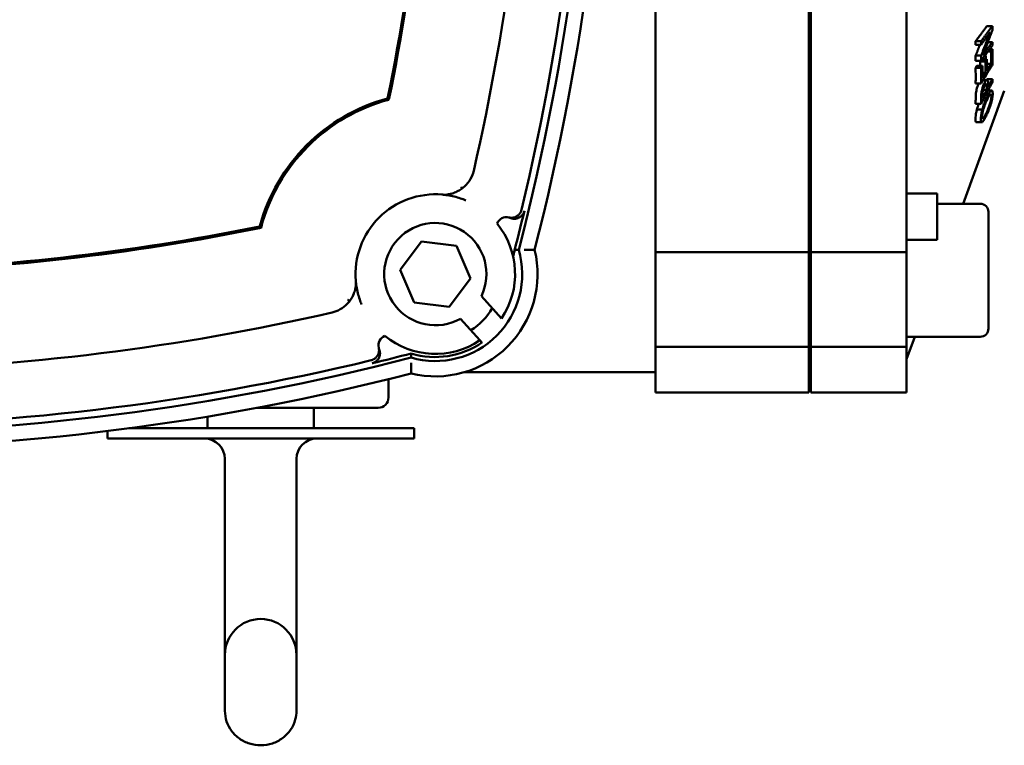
# Model space of a CAD drawing. Header units: millimetres. Extents: x -4631 to 9712, y -389 to 1491.
# Tile 5 of 33: x 556 to 653, y 230 to 301. Entities that reach past the tile are written whole.
import ezdxf

# ---------------------------------------------------------------- set-up
doc = ezdxf.new("R2010")
doc.units = ezdxf.units.MM
doc.header["$LTSCALE"] = 4
doc.layers.add('Видимый контур (ГОСТ)', color=7, linetype='Continuous', lineweight=50)
doc.layers.add('Линия резьбы (ГОСТ)', color=7, linetype='Continuous', lineweight=25)

msp = doc.modelspace()

# ---------------------------------------------------------------- linework, layer by layer
at = {"layer": 'Видимый контур (ГОСТ)'}
for p, q in [((618.592, 278.391), (618.592, 339.951)), ((633.592, 278.391), (633.592, 339.951)), ((633.792, 278.391), (633.792, 339.951)), ((643.167, 278.391), (643.167, 339.951)), ((651.551, 300.49), (651.019, 300.49)), ((650.443, 298.996), (649.911, 298.996)), ((650.449, 298.666), (649.917, 298.666)), ((651.557, 298.918), (651.106, 298.918)), ((651.421, 298.003), (651.117, 298.003)), ((651.552, 298.219), (651.277, 298.219)), ((651.552, 298.219), (651.421, 298.003)), ((650.443, 297.095), (649.911, 297.095)), ((650.451, 297.596), (649.918, 297.596)), ((650.348, 297.027), (650.389, 297.095)), ((650.88, 297.027), (650.348, 297.027)), ((651.011, 297.243), (650.553, 297.243)), ((651.011, 297.243), (650.88, 297.027)), ((651.429, 296.801), (651.017, 296.123)), ((651.429, 296.801), (651.018, 296.801)), ((649.912, 296.391), (650.043, 296.607)), ((650.444, 296.391), (649.912, 296.391)), ((650.575, 296.607), (650.043, 296.607)), ((650.575, 296.607), (650.444, 296.391)), ((650.886, 295.907), (650.582, 295.406)), ((650.886, 295.907), (650.584, 295.907)), ((650.447, 294.865), (649.915, 294.865)), ((651.021, 295.197), (650.648, 295.197)), ((650.954, 294.812), (650.945, 294.812)), ((650.979, 295.197), (651.028, 295.291)), ((651.56, 295.291), (651.028, 295.291)), ((651.56, 295.291), (651.147, 294.507)), ((652.721, 294.171), (648.699, 283.12)), ((651.021, 294.268), (650.579, 293.429)), ((651.021, 294.268), (650.649, 294.268)), ((651.482, 294.19), (651.13, 294.19)), ((650.447, 292.894), (649.915, 292.894)), ((650.572, 292.337), (650.04, 292.337)), ((650.522, 291.092), (649.989, 291.092)), ((633.592, 290.535), (633.792, 290.535)), ((643.231, 284.12), (646.167, 284.12)), ((646.167, 281.045), (646.167, 284.12)), ((650.367, 283.12), (646.167, 283.12)), ((651.167, 282.32), (651.167, 270.92)), ((633.792, 280.62), (633.592, 280.62)), ((646.167, 281.045), (646.167, 279.605)), ((593.621, 276.657), (595.7, 279.428)), ((595.7, 279.428), (599.139, 279.013)), ((643.167, 279.605), (646.167, 279.605)), ((599.139, 279.013), (600.5, 275.827)), ((618.592, 269.12), (618.592, 278.391)), ((618.592, 278.391), (633.592, 278.391)), ((633.592, 269.12), (633.592, 278.391)), ((633.792, 269.12), (633.792, 278.391)), ((633.792, 278.391), (643.167, 278.391)), ((643.167, 269.12), (643.167, 278.391)), ((594.982, 273.471), (593.621, 276.657)), ((600.5, 275.827), (598.421, 273.056)), ((601.568, 274.078), (603.54, 271.897)), ((598.421, 273.056), (594.982, 273.471)), ((633.792, 272.62), (633.592, 272.62)), ((601.418, 269.77), (599.509, 271.882)), ((601.418, 269.77), (601.625, 269.542)), ((650.367, 270.12), (643.167, 270.12)), ((643.967, 270.12), (643.167, 267.921)), ((601.625, 269.542), (601.648, 269.516)), ((618.592, 264.671), (618.592, 269.12)), ((618.592, 269.12), (633.592, 269.12)), ((633.592, 264.671), (633.592, 269.12)), ((633.792, 264.671), (633.792, 269.12)), ((633.792, 269.12), (643.167, 269.12)), ((643.167, 264.671), (643.167, 269.12)), ((592.479, 265.968), (592.479, 264.171)), ((599.958, 266.671), (618.592, 266.671)), ((618.592, 264.671), (633.592, 264.671)), ((633.792, 264.671), (643.167, 264.671)), ((591.479, 263.171), (579.602, 263.171)), ((585.184, 263.171), (585.184, 261.171)), ((574.774, 262.316), (574.774, 261.171)), ((567.082, 261.171), (594.979, 261.171)), ((594.979, 261.171), (594.979, 260.171)), ((564.979, 260.903), (564.979, 260.171)), ((564.979, 260.171), (594.979, 260.171)), ((576.479, 247.03), (576.479, 258.171)), ((583.479, 247.03), (583.479, 258.171)), ((576.479, 247.03), (576.479, 239.03)), ((583.479, 239.03), (583.479, 247.03)), ((576.479, 239.03), (576.479, 238.327)), ((583.479, 238.327), (583.479, 239.03)), ((576.479, 233.555), (576.479, 238.327)), ((583.479, 233.555), (583.479, 238.327))]:
    msp.add_line(p, q, dxfattribs=at)
for centre, radius, start, end in [((381.319, 336.671), 231.313, 345.4619, 14.5381), ((381.319, 336.671), 232.812, 345.55894, 14.44106), ((381.319, 336.671), 230.614, 346.41796, 13.58204), ((381.319, 336.671), 215.457, 348.41979, 358.67025), ((381.319, 336.671), 215.614, 348.394, 358.62943), ((381.319, 336.671), 225.194, 347.0855, 358.6939), ((597.061, 276.242), 17.802, 105.20837, 164.79163), ((597.061, 276.242), 17.644, 104.89473, 165.10527), ((597.061, 276.242), 7.802, 85.11373, 184.88627), ((381.319, 336.671), 230.92, 345.28146, 346.41138), ((650.367, 282.32), 0.8, 0, 90), ((604.025, 280.809), 1, 75.91166, 158.00204), ((536.632, 491.983), 215.457, 271.24509, 281.58021), ((536.632, 491.983), 215.614, 271.28597, 281.606), ((597.061, 276.242), 5, 334.35456, 299.31692), ((597.061, 276.242), 7.802, 326.15491, 39.30445), ((597.061, 276.242), 10, 256.295, 13.705), ((597.061, 276.242), 8.5, 253.85219, 16.14781), ((597.061, 276.242), 6.5, 302.30526, 329.04235), ((536.632, 491.983), 225.194, 271.2251, 282.9145), ((650.367, 270.92), 0.8, 270, 0), ((592.493, 269.278), 1, 111.99796, 194.08834), ((597.061, 276.242), 7.802, 230.69555, 303.955), ((597.061, 276.242), 8.107, 253.09837, 304.26471), ((536.632, 491.983), 231.313, 255.4619, 284.5381), ((536.632, 491.983), 230.614, 256.41796, 283.58204), ((536.632, 491.983), 230.92, 283.58862, 284.56518), ((536.632, 491.983), 232.812, 255.55894, 284.44106), ((591.479, 264.171), 1, 270, 0), ((574.479, 258.171), 2, 0, 90), ((585.479, 258.171), 2, 90, 180), ((579.979, 239.03), 3.5, 0, 180)]:
    msp.add_arc(centre, radius, start, end, dxfattribs=at)
for centre, major_axis, ratio, start_param, end_param in [((597.407, 299.538), (54.155, 0), 0.871586, 0.011779, 0.020173), ((587.402, 298.044), (62.518, 0), 0.871586, 0.011424, 0.017469), ((587.934, 298.044), (62.518, 0), 0.871586, 0.011424, 0.017469), ((597.392, 299.541), (54.17, 0), 0.871586, 6.263013, 6.269991), ((595.891, 297.171), (55.008, 0), 0.80015, 0.001646, 0.012104), ((596.423, 297.171), (55.008, 0), 0.80015, 6.274787, 6.30209), ((597.549, 297.387), (54.013, 0), 0.80015, 6.267132, 6.302438), ((587.435, 298.046), (62.485, 0), 0.871586, 6.265714, 6.274926), ((591.26, 296.276), (59.095, 0), 0.80015, 0.007006, 0.015883), ((587.967, 298.046), (62.485, 0), 0.871586, 6.265714, 6.274926), ((591.792, 296.276), (59.095, 0), 0.80015, 6.275369, 6.299068), ((592.914, 296.492), (58.105, 0), 0.80015, 6.275235, 6.299339), ((587.538, 295.559), (62.383, 0), 0.80015, 6.269286, 6.299855), ((588.07, 295.559), (62.383, 0), 0.80015, 6.269286, 6.299855), ((589.188, 295.775), (61.396, 0), 0.80015, 6.275661, 6.300123), ((597.486, 295.611), (54.076, 0), 0.723595, 6.267503, 6.274995), ((587.521, 293.507), (62.399, 0), 0.723595, 6.269605, 6.281876), ((588.053, 293.507), (62.399, 0), 0.723595, 6.269605, 6.281876), ((-155.952, -2863.214), (760.212, 3144.995), 0.017458, 6.280337, 6.283042), ((3736.516, 1029.254), (-3144.995, -760.212), 0.017458, 0.000143, 0.002848)]:
    msp.add_ellipse(centre, major_axis=major_axis, ratio=ratio, start_param=start_param, end_param=end_param, dxfattribs=at)
for points, weights in [([(649.911, 298.996), (650.505, 299.797), (651.019, 300.49)], [1, 1.00399064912, 1.00278705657]), ([(651.551, 300.49), (651.037, 299.797), (650.443, 298.996)], [1.04910707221, 1.05828818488, 1.06203166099]), ([(650.449, 298.666), (650.912, 299.291), (651.326, 299.849)], [1.06190818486, 1.05896172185, 1.05269701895]), ([(651.326, 299.849), (650.92, 298.786), (650.451, 297.596)], [1.06876510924, 1.07570488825, 1.07839571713]), ([(650.601, 297.63), (651.118, 298.939), (651.558, 300.094)], [1.07611217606, 1.07227914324, 1.06315964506]), ([(649.918, 297.596), (650.135, 298.145), (650.338, 298.666)], [1, 1.00154574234, 1.00224680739]), ([(650.443, 297.095), (651.037, 297.896), (651.551, 298.589)], [1.06203166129, 1.05828818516, 1.04910707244]), ([(651.557, 298.918), (651.109, 298.315), (650.601, 297.63)], [1.04891478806, 1.05693426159, 1.06083374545]), ([(650.447, 294.865), (651.041, 295.845), (651.555, 296.694)], [1.06195236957, 1.05818909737, 1.04898360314]), ([(650.447, 292.894), (651.041, 294.021), (651.555, 294.998)], [1.06194623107, 1.05818142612, 1.04897404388]), ([(651.147, 294.507), (651.148, 294.631), (651.148, 294.755)], [1.49696908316, 1.49710060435, 1.49712999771]), ([(651.022, 294.468), (651.022, 294.368), (651.021, 294.268)], [1.48079517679, 1.4807572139, 1.4806558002]), ([(650.579, 293.429), (650.58, 293.551), (650.58, 293.672)], [1.42733034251, 1.42743649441, 1.42746199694])]:
    msp.add_rational_spline(points, weights, degree=2, dxfattribs=at)
for points, knots in [([(649.986, 294.157), (650.002, 294.24), (650.022, 294.324), (650.065, 294.478), (650.09, 294.561), (650.152, 294.728), (650.184, 294.8), (650.216, 294.865)], [0, 0, 0, 0, 0.02596565, 0.02596565, 0.04836591, 0.04836591, 0.06904889, 0.06904889, 0.06904889, 0.06904889]), ([(650.777, 294.922), (650.737, 294.845), (650.696, 294.757), (650.646, 294.624), (650.613, 294.536), (650.555, 294.327), (650.535, 294.242), (650.518, 294.157)], [-0.1873966, -0.1873966, -0.1873966, -0.1873966, -0.0656525, -0.0656525, -0.0264346, -0.0264346, 0, 0, 0, 0]), ([(651.028, 295.196), (651.011, 295.198), (650.993, 295.193), (650.95, 295.167), (650.928, 295.145), (650.866, 295.076), (650.822, 295.007), (650.777, 294.922)], [-0.07074734, -0.07074734, -0.07074734, -0.07074734, -0.05649664, -0.05649664, -0.03941172, -0.03941172, 0, 0, 0, 0]), ([(650.788, 294.625), (650.818, 294.682), (650.849, 294.734), (650.89, 294.781), (650.903, 294.794), (650.931, 294.81), (650.943, 294.813), (650.954, 294.812)], [0, 0, 0, 0, 0.02627675, 0.02627675, 0.03744362, 0.03744362, 0.0477823, 0.0477823, 0.0477823, 0.0477823]), ([(650.954, 294.812), (650.971, 294.812), (650.985, 294.8), (651.002, 294.759), (651.01, 294.729), (651.021, 294.608), (651.023, 294.537), (651.022, 294.468)], [0, 0, 0, 0, 0.01967963, 0.01967963, 0.03369141, 0.03369141, 0.04660087, 0.04660087, 0.04660087, 0.04660087]), ([(651.148, 294.755), (651.149, 294.837), (651.146, 294.916), (651.132, 295.039), (651.122, 295.084), (651.087, 295.167), (651.06, 295.192), (651.028, 295.196)], [-0.101214, -0.101214, -0.101214, -0.101214, -0.0671867, -0.0671867, -0.03833, -0.03833, 0, 0, 0, 0]), ([(649.921, 293.448), (649.921, 293.535), (649.923, 293.632), (649.934, 293.798), (649.94, 293.867), (649.959, 294.012), (649.971, 294.083), (649.986, 294.157)], [0, 0, 0, 0, 0.03618946, 0.03618946, 0.06048928, 0.06048928, 0.08298648, 0.08298648, 0.08298648, 0.08298648]), ([(650.518, 294.157), (650.503, 294.083), (650.491, 294.012), (650.472, 293.867), (650.466, 293.798), (650.455, 293.632), (650.453, 293.535), (650.453, 293.448)], [-0.08298765, -0.08298765, -0.08298765, -0.08298765, -0.06049249, -0.06049249, -0.03619555, -0.03619555, 0, 0, 0, 0]), ([(650.58, 293.672), (650.58, 293.743), (650.582, 293.825), (650.59, 293.935), (650.594, 293.975), (650.606, 294.064), (650.613, 294.104), (650.621, 294.146)], [0, 0, 0, 0, 0.02918436, 0.02918436, 0.03938373, 0.03938373, 0.04734289, 0.04734289, 0.04734289, 0.04734289]), ([(650.621, 294.146), (650.63, 294.19), (650.64, 294.235), (650.653, 294.28), (650.661, 294.311), (650.669, 294.338), (650.677, 294.362), (650.681, 294.375), (650.685, 294.386), (650.689, 294.397), (650.69, 294.4), (650.691, 294.404), (650.693, 294.408), (650.71, 294.456), (650.728, 294.5), (650.747, 294.541), (650.76, 294.571), (650.774, 294.599), (650.788, 294.625)], [-0.04909539, -0.04909539, -0.04909539, -0.04909539, -0.03965862, -0.03965862, -0.03965862, -0.03315059, -0.03315059, -0.03315059, -0.02976948, -0.02976948, -0.02976948, -0.02856877, -0.02856877, -0.02856877, -0.01210115, -0.01210115, -0.01210115, 0, 0, 0, 0]), ([(651.426, 294.171), (651.397, 294.153), (651.365, 294.123), (651.295, 294.037), (651.256, 293.98), (651.144, 293.795), (651.067, 293.645), (650.992, 293.484)], [-0.1320485, -0.1320485, -0.1320485, -0.1320485, -0.1006578, -0.1006578, -0.0661371, -0.0661371, 0, 0, 0, 0]), ([(651, 293.22), (651.08, 293.391), (651.165, 293.557), (651.274, 293.716), (651.318, 293.773), (651.388, 293.81), (651.412, 293.807), (651.438, 293.767), (651.446, 293.745), (651.456, 293.687), (651.458, 293.65), (651.458, 293.609)], [0, 0, 0, 0, 0.0698661, 0.0698661, 0.0997644, 0.0997644, 0.120067, 0.120067, 0.1319612, 0.1319612, 0.1445343, 0.1445343, 0.1445343, 0.1445343]), ([(651.585, 293.881), (651.585, 293.97), (651.579, 294.044), (651.547, 294.156), (651.525, 294.176), (651.487, 294.196), (651.458, 294.191), (651.426, 294.171)], [-0.07651187, -0.07651187, -0.07651187, -0.07651187, -0.05669805, -0.05669805, -0.0354479, -0.0354479, 0, 0, 0, 0]), ([(651.426, 292.943), (651.452, 293.034), (651.475, 293.125), (651.516, 293.302), (651.533, 293.386), (651.56, 293.543), (651.569, 293.616), (651.582, 293.756), (651.585, 293.821), (651.585, 293.881)], [-0.1115476, -0.1115476, -0.1115476, -0.1115476, -0.0834052, -0.0834052, -0.0556949, -0.0556949, -0.0287231, -0.0287231, 0, 0, 0, 0]), ([(650.04, 292.337), (650.086, 292.513), (650.141, 292.685), (650.204, 292.863), (650.21, 292.878), (650.216, 292.894)], [0, 0, 0, 0, 0.05468421, 0.05468421, 0.05953283, 0.05953283, 0.05953283, 0.05953283]), ([(650.992, 293.484), (650.865, 293.21), (650.782, 292.992), (650.672, 292.681), (650.618, 292.511), (650.572, 292.337)], [-0.1040862, -0.1040862, -0.1040862, -0.1040862, -0.0539412, -0.0539412, 0, 0, 0, 0]), ([(650.668, 292.344), (650.693, 292.432), (650.72, 292.518), (650.774, 292.674), (650.808, 292.769), (650.901, 293), (650.951, 293.114), (651, 293.22)], [0, 0, 0, 0, 0.02723008, 0.02723008, 0.05142611, 0.05142611, 0.07761502, 0.07761502, 0.07761502, 0.07761502]), ([(650.992, 291.8), (651.067, 291.962), (651.144, 292.14), (651.256, 292.43), (651.295, 292.536), (651.365, 292.742), (651.397, 292.842), (651.426, 292.943)], [-0.1332611, -0.1332611, -0.1332611, -0.1332611, -0.0662235, -0.0662235, -0.0315851, -0.0315851, 0, 0, 0, 0]), ([(651.458, 293.609), (651.458, 293.57), (651.456, 293.527), (651.447, 293.435), (651.441, 293.387), (651.416, 293.243), (651.394, 293.145), (651.342, 292.948), (651.304, 292.818), (651.167, 292.437), (651.081, 292.237), (651, 292.064)], [0, 0, 0, 0, 0.018699, 0.018699, 0.0364039, 0.0364039, 0.0682733, 0.0682733, 0.0976855, 0.0976855, 0.1351449, 0.1351449, 0.1351449, 0.1351449]), ([(649.897, 291.401), (649.897, 291.498), (649.904, 291.609), (649.934, 291.847), (649.953, 291.949), (649.989, 292.131), (650.012, 292.233), (650.04, 292.337)], [0, 0, 0, 0, 0.0464856, 0.0464856, 0.085624, 0.085624, 0.1345343, 0.1345343, 0.1345343, 0.1345343]), ([(650.572, 292.337), (650.544, 292.233), (650.521, 292.131), (650.485, 291.95), (650.466, 291.847), (650.436, 291.609), (650.429, 291.498), (650.429, 291.401)], [-0.1345257, -0.1345257, -0.1345257, -0.1345257, -0.0856348, -0.0856348, -0.0465173, -0.0465173, 0, 0, 0, 0]), ([(650.557, 291.676), (650.557, 291.726), (650.56, 291.783), (650.567, 291.846), (650.57, 291.876), (650.574, 291.906), (650.578, 291.938), (650.58, 291.951), (650.582, 291.964), (650.585, 291.977), (650.588, 291.998), (650.592, 292.019), (650.596, 292.041), (650.614, 292.139), (650.639, 292.241), (650.668, 292.344)], [-0.07902343, -0.07902343, -0.07902343, -0.07902343, -0.05490256, -0.05490256, -0.05490256, -0.04371894, -0.04371894, -0.04371894, -0.03924154, -0.03924154, -0.03924154, -0.03217514, -0.03217514, -0.03217514, 0, 0, 0, 0]), ([(651, 292.064), (650.946, 291.948), (650.891, 291.837), (650.806, 291.685), (650.774, 291.631), (650.717, 291.55), (650.691, 291.519), (650.668, 291.5)], [0, 0, 0, 0, 0.0473988, 0.0473988, 0.0765708, 0.0765708, 0.102159, 0.102159, 0.102159, 0.102159]), ([(649.989, 291.092), (649.985, 291.092), (649.981, 291.092), (649.958, 291.098), (649.943, 291.114), (649.92, 291.164), (649.911, 291.199), (649.9, 291.287), (649.897, 291.341), (649.897, 291.401)], [0.0214818, 0.0214818, 0.0214818, 0.0214818, 0.0278435, 0.0278435, 0.05541797, 0.05541797, 0.08295787, 0.08295787, 0.11215311, 0.11215311, 0.11215311, 0.11215311]), ([(650.429, 291.401), (650.429, 291.341), (650.432, 291.287), (650.443, 291.199), (650.452, 291.164), (650.475, 291.114), (650.49, 291.098), (650.527, 291.089), (650.548, 291.095), (650.572, 291.11)], [-0.112153, -0.112153, -0.112153, -0.112153, -0.0829589, -0.0829589, -0.0554201, -0.0554201, -0.0278446, -0.0278446, 0, 0, 0, 0]), ([(650.668, 291.5), (650.647, 291.483), (650.628, 291.473), (650.595, 291.477), (650.584, 291.492), (650.562, 291.546), (650.557, 291.605), (650.557, 291.676)], [0, 0, 0, 0, 0.02322752, 0.02322752, 0.04811434, 0.04811434, 0.09408314, 0.09408314, 0.09408314, 0.09408314]), ([(650.572, 291.11), (650.601, 291.132), (650.632, 291.166), (650.688, 291.24), (650.727, 291.294), (650.848, 291.502), (650.921, 291.647), (650.992, 291.8)], [-0.1837826, -0.1837826, -0.1837826, -0.1837826, -0.1111193, -0.1111193, -0.062472, -0.062472, 0, 0, 0, 0]), ([(600.817, 286.34), (600.788, 286.215), (600.739, 286.026), (600.495, 285.498), (600.314, 285.221), (599.948, 284.833), (599.816, 284.717), (599.683, 284.617)], [0, 0, 0, 0, 0.0386724, 0.0386724, 0.0810467, 0.0810467, 0.1033907, 0.1033907, 0.1033907, 0.1033907]), ([(599.683, 284.617), (599.558, 284.523), (599.427, 284.439), (599.143, 284.284), (598.984, 284.216), (598.755, 284.137), (598.672, 284.113), (598.555, 284.084), (598.513, 284.074), (598.455, 284.062), (598.434, 284.058), (598.405, 284.052), (598.395, 284.051), (598.373, 284.047), (598.363, 284.045), (598.358, 284.044)], [0.175121, 0.175121, 0.175121, 0.175121, 0.2222566, 0.2222566, 0.2783241, 0.2783241, 0.3098794, 0.3098794, 0.3278712, 0.3278712, 0.3385491, 0.3385491, 0.3451473, 0.3451473, 0.3555952, 0.3555952, 0.3555952, 0.3555952]), ([(599.588, 284.784), (599.589, 284.782), (599.59, 284.78), (599.622, 284.725), (599.652, 284.671), (599.683, 284.617)], [-0.00065039, -0.00065039, -0.00065039, -0.00065039, 0, 0, 0.01849867, 0.01849867, 0.01849867, 0.01849867]), ([(598.358, 284.044), (598.284, 284.028), (598.184, 284.013), (598.012, 284.005), (597.958, 284.004), (597.871, 284.006), (597.843, 284.007), (597.798, 284.01), (597.784, 284.01), (597.754, 284.013), (597.74, 284.014), (597.725, 284.015)], [0.000523, 0.000523, 0.000523, 0.000523, 0.1572912, 0.1572912, 0.2152241, 0.2152241, 0.2378413, 0.2378413, 0.2471118, 0.2471118, 0.2554578, 0.2554578, 0.2554578, 0.2554578]), ([(597.725, 284.015), (597.903, 284), (598.08, 283.978), (598.476, 283.917), (598.694, 283.874), (598.911, 283.821), (599.118, 283.77), (599.324, 283.711), (599.7, 283.586), (599.87, 283.522), (600.039, 283.452)], [-9.846278, -9.846278, -9.846278, -9.846278, -7.739813, -7.739813, -5.089602, -5.089602, -5.089602, -2.544801, -2.544801, -0.400478, -0.400478, -0.400478, -0.400478]), ([(605.484, 282.514), (605.474, 282.471), (605.46, 282.429), (605.445, 282.389), (605.429, 282.347), (605.41, 282.307), (605.388, 282.268), (605.368, 282.232), (605.346, 282.197), (605.321, 282.163), (605.295, 282.127), (605.267, 282.092), (605.236, 282.06), (605.206, 282.028), (605.174, 281.998), (605.139, 281.97), (605.134, 281.966), (605.128, 281.961), (605.122, 281.957), (605.095, 281.936), (605.068, 281.917), (605.039, 281.899), (605.001, 281.876), (604.962, 281.855), (604.922, 281.837), (604.882, 281.819), (604.84, 281.803), (604.798, 281.791), (604.771, 281.783), (604.743, 281.776), (604.715, 281.77), (604.702, 281.767), (604.69, 281.765), (604.677, 281.763), (604.633, 281.755), (604.589, 281.751), (604.544, 281.75), (604.52, 281.749), (604.496, 281.749), (604.471, 281.75), (604.427, 281.752), (604.383, 281.756), (604.339, 281.764), (604.315, 281.768), (604.292, 281.773), (604.268, 281.779)], [0, 0, 0, 0, 0.0131507, 0.0131507, 0.0131507, 0.0265704, 0.0265704, 0.0265704, 0.039041, 0.039041, 0.039041, 0.0524386, 0.0524386, 0.0524386, 0.0657509, 0.0657509, 0.0657509, 0.0679492, 0.0679492, 0.0679492, 0.078091, 0.078091, 0.078091, 0.0913637, 0.0913637, 0.0913637, 0.1047024, 0.1047024, 0.1047024, 0.1132354, 0.1132354, 0.1132354, 0.1171636, 0.1171636, 0.1171636, 0.1304983, 0.1304983, 0.1304983, 0.1377897, 0.1377897, 0.1377897, 0.1510988, 0.1510988, 0.1510988, 0.158413, 0.158413, 0.158413, 0.158413]), ([(605.775, 282.416), (605.764, 282.374), (605.751, 282.332), (605.735, 282.292), (605.719, 282.25), (605.7, 282.21), (605.679, 282.171), (605.659, 282.134), (605.636, 282.099), (605.612, 282.066), (605.586, 282.029), (605.557, 281.995), (605.527, 281.963), (605.496, 281.931), (605.464, 281.901), (605.43, 281.873), (605.407, 281.855), (605.384, 281.837), (605.359, 281.821), (605.35, 281.814), (605.34, 281.808), (605.33, 281.802), (605.292, 281.779), (605.253, 281.758), (605.213, 281.74), (605.173, 281.722), (605.131, 281.706), (605.089, 281.694), (605.049, 281.682), (605.008, 281.672), (604.967, 281.665), (604.944, 281.662), (604.921, 281.659), (604.898, 281.656), (604.853, 281.652), (604.809, 281.651), (604.765, 281.652), (604.738, 281.654), (604.712, 281.656), (604.686, 281.659), (604.642, 281.664), (604.598, 281.672), (604.555, 281.683), (604.512, 281.694), (604.47, 281.707), (604.429, 281.724), (604.424, 281.726), (604.419, 281.728), (604.413, 281.73)], [0, 0, 0, 0, 0.0131231, 0.0131231, 0.0131231, 0.026556, 0.026556, 0.026556, 0.0390419, 0.0390419, 0.0390419, 0.0524591, 0.0524591, 0.0524591, 0.0657381, 0.0657381, 0.0657381, 0.0745366, 0.0745366, 0.0745366, 0.0780855, 0.0780855, 0.0780855, 0.0913045, 0.0913045, 0.0913045, 0.1046634, 0.1046634, 0.1046634, 0.1171486, 0.1171486, 0.1171486, 0.1241958, 0.1241958, 0.1241958, 0.1375473, 0.1375473, 0.1375473, 0.1454765, 0.1454765, 0.1454765, 0.1588304, 0.1588304, 0.1588304, 0.1720567, 0.1720567, 0.1720567, 0.1738002, 0.1738002, 0.1738002, 0.1738002]), ([(604.665, 277.982), (604.713, 278.155), (604.752, 278.289), (604.801, 278.455), (604.819, 278.514), (604.842, 278.581), (604.849, 278.598), (604.852, 278.599), (604.852, 278.599), (604.852, 278.599)], [0.7213062, 0.7213062, 0.7213062, 0.7213062, 0.76212863, 0.76212863, 0.78978274, 0.78978274, 0.80978742, 0.80978742, 0.81078712, 0.81078712, 0.81078712, 0.81078712]), ([(605.743, 278.611), (605.817, 278.612), (605.891, 278.612), (605.963, 278.612), (606.033, 278.612), (606.102, 278.613), (606.168, 278.613), (606.29, 278.613), (606.4, 278.613), (606.493, 278.612), (606.583, 278.612), (606.654, 278.612), (606.703, 278.611), (606.751, 278.611), (606.776, 278.611), (606.776, 278.611)], [-0.3199178, -0.3199178, -0.3199178, -0.3199178, -0.2977631, -0.2977631, -0.2977631, -0.2761456, -0.2761456, -0.2761456, -0.2363279, -0.2363279, -0.2363279, -0.1977356, -0.1977356, -0.1977356, -0.1597274, -0.1597274, -0.1597274, -0.1597274]), ([(589.287, 275.577), (589.289, 275.562), (589.29, 275.547), (589.292, 275.515), (589.293, 275.499), (589.295, 275.457), (589.296, 275.433), (589.298, 275.363), (589.298, 275.32), (589.293, 275.145), (589.277, 275.032), (589.258, 274.944)], [0, 0, 0, 0, 0.0045579, 0.0045579, 0.0103667, 0.0103667, 0.0211039, 0.0211039, 0.0488224, 0.0488224, 0.1578079, 0.1578079, 0.1578079, 0.1578079]), ([(589.85, 273.263), (589.781, 273.43), (589.718, 273.599), (589.594, 273.971), (589.535, 274.174), (589.484, 274.38), (589.431, 274.598), (589.386, 274.819), (589.324, 275.218), (589.303, 275.397), (589.287, 275.577)], [-9.989414, -9.989414, -9.989414, -9.989414, -7.868307, -7.868307, -5.346748, -5.346748, -5.346748, -2.673374, -2.673374, -0.543614, -0.543614, -0.543614, -0.543614]), ([(589.258, 274.944), (589.257, 274.939), (589.255, 274.925), (589.247, 274.884), (589.242, 274.854), (589.222, 274.761), (589.204, 274.681), (589.132, 274.438), (589.059, 274.238), (588.872, 273.889), (588.785, 273.751), (588.685, 273.619)], [0.0000155, 0.0000155, 0.0000155, 0.0000155, 0.0124376, 0.0124376, 0.0279879, 0.0279879, 0.0572161, 0.0572161, 0.1068059, 0.1068059, 0.1388996, 0.1388996, 0.1388996, 0.1388996]), ([(588.685, 273.619), (588.611, 273.521), (588.529, 273.424), (588.228, 273.112), (587.998, 272.936), (587.636, 272.729), (587.506, 272.666), (587.24, 272.561), (587.104, 272.518), (586.962, 272.485)], [0.1392474, 0.1392474, 0.1392474, 0.1392474, 0.1735887, 0.1735887, 0.2509192, 0.2509192, 0.290889, 0.290889, 0.3301595, 0.3301595, 0.3301595, 0.3301595]), ([(588.519, 273.715), (588.521, 273.714), (588.522, 273.712), (588.578, 273.681), (588.631, 273.65), (588.685, 273.619)], [-0.00064935, -0.00064935, -0.00064935, -0.00064935, 0, 0, 0.01849969, 0.01849969, 0.01849969, 0.01849969]), ([(591.523, 269.034), (591.534, 268.991), (591.542, 268.948), (591.547, 268.904), (591.552, 268.86), (591.554, 268.816), (591.553, 268.772), (591.552, 268.73), (591.549, 268.689), (591.543, 268.647), (591.54, 268.627), (591.536, 268.607), (591.532, 268.587), (591.523, 268.544), (591.511, 268.501), (591.497, 268.459), (591.482, 268.418), (591.465, 268.377), (591.445, 268.337), (591.435, 268.319), (591.425, 268.3), (591.414, 268.282), (591.393, 268.247), (591.37, 268.213), (591.345, 268.18), (591.318, 268.145), (591.289, 268.112), (591.257, 268.08), (591.226, 268.049), (591.192, 268.02), (591.157, 267.994), (591.121, 267.967), (591.084, 267.942), (591.045, 267.92), (591.024, 267.908), (591.003, 267.897), (590.981, 267.887), (590.942, 267.868), (590.9, 267.852), (590.858, 267.838), (590.835, 267.831), (590.812, 267.824), (590.788, 267.818)], [0, 0, 0, 0, 0.0132396, 0.0132396, 0.0132396, 0.0265969, 0.0265969, 0.0265969, 0.039117, 0.039117, 0.039117, 0.0452696, 0.0452696, 0.0452696, 0.0585896, 0.0585896, 0.0585896, 0.0718988, 0.0718988, 0.0718988, 0.0782218, 0.0782218, 0.0782218, 0.090561, 0.090561, 0.090561, 0.1039674, 0.1039674, 0.1039674, 0.1173003, 0.1173003, 0.1173003, 0.1306784, 0.1306784, 0.1306784, 0.1378586, 0.1378586, 0.1378586, 0.1511318, 0.1511318, 0.1511318, 0.1584169, 0.1584169, 0.1584169, 0.1584169]), ([(591.572, 268.889), (591.589, 268.848), (591.603, 268.807), (591.615, 268.764), (591.627, 268.722), (591.635, 268.678), (591.641, 268.634), (591.647, 268.593), (591.65, 268.551), (591.65, 268.51), (591.651, 268.475), (591.649, 268.439), (591.646, 268.405), (591.642, 268.361), (591.635, 268.317), (591.625, 268.274), (591.614, 268.231), (591.602, 268.188), (591.586, 268.147), (591.584, 268.141), (591.581, 268.135), (591.579, 268.129), (591.563, 268.087), (591.543, 268.047), (591.522, 268.009), (591.509, 267.986), (591.496, 267.964), (591.481, 267.943), (591.456, 267.906), (591.429, 267.871), (591.399, 267.837), (591.389, 267.826), (591.379, 267.815), (591.369, 267.804), (591.338, 267.773), (591.305, 267.743), (591.27, 267.715), (591.235, 267.688), (591.198, 267.663), (591.16, 267.64), (591.156, 267.637), (591.151, 267.635), (591.147, 267.632), (591.108, 267.61), (591.068, 267.59), (591.027, 267.573), (590.986, 267.557), (590.945, 267.543), (590.903, 267.532), (590.897, 267.53), (590.891, 267.529), (590.886, 267.527)], [0, 0, 0, 0, 0.013227, 0.013227, 0.013227, 0.026597, 0.026597, 0.026597, 0.0391179, 0.0391179, 0.0391179, 0.0496635, 0.0496635, 0.0496635, 0.0630021, 0.0630021, 0.0630021, 0.0763176, 0.0763176, 0.0763176, 0.0782233, 0.0782233, 0.0782233, 0.0915967, 0.0915967, 0.0915967, 0.0993611, 0.0993611, 0.0993611, 0.1127735, 0.1127735, 0.1127735, 0.1173021, 0.1173021, 0.1173021, 0.1306407, 0.1306407, 0.1306407, 0.1440156, 0.1440156, 0.1440156, 0.145553, 0.145553, 0.145553, 0.1589521, 0.1589521, 0.1589521, 0.1720823, 0.1720823, 0.1720823, 0.1738043, 0.1738043, 0.1738043, 0.1738043]), ([(594.691, 267.559), (594.691, 267.485), (594.69, 267.412), (594.69, 267.339), (594.69, 267.269), (594.69, 267.2), (594.69, 267.134), (594.689, 267.012), (594.69, 266.902), (594.69, 266.809), (594.69, 266.719), (594.691, 266.648), (594.691, 266.599), (594.691, 266.551), (594.691, 266.526), (594.691, 266.526)], [-0.3199097, -0.3199097, -0.3199097, -0.3199097, -0.2977492, -0.2977492, -0.2977492, -0.2761323, -0.2761323, -0.2761323, -0.2363176, -0.2363176, -0.2363176, -0.1977272, -0.1977272, -0.1977272, -0.1597195, -0.1597195, -0.1597195, -0.1597195]), ([(576.479, 233.555), (576.479, 233.204), (576.537, 232.852), (576.76, 232.185), (576.927, 231.87), (577.351, 231.301), (577.611, 231.049), (578.203, 230.63), (578.536, 230.466), (579.245, 230.242), (579.622, 230.185), (580.379, 230.189), (580.76, 230.251), (581.482, 230.491), (581.825, 230.668), (582.429, 231.121), (582.693, 231.394), (583.109, 232.005), (583.266, 232.34), (583.439, 232.973), (583.479, 233.264), (583.479, 233.555)], [0, 0, 0, 0, 0.296174, 0.296174, 0.596901, 0.596901, 0.909561, 0.909561, 1.237059, 1.237059, 1.576486, 1.576486, 1.920341, 1.920341, 2.259347, 2.259347, 2.585609, 2.585609, 2.896377, 2.896377, 3.141593, 3.141593, 3.141593, 3.141593])]:
    msp.add_open_spline(points, degree=3, knots=knots, dxfattribs=at)
for points in [[(592.391, 293.42), (592.435, 293.378), (592.48, 293.335), (592.525, 293.293)], [(643.167, 284.117), (643.188, 284.119), (643.21, 284.12), (643.231, 284.12)], [(579.882, 280.912), (579.924, 280.867), (579.967, 280.822), (580.009, 280.777)], [(605.225, 278.606), (605.103, 278.604), (604.978, 278.602), (604.852, 278.599)], [(594.697, 268.077), (594.698, 268.211), (594.701, 268.348), (594.704, 268.485)]]:
    msp.add_open_spline(points, degree=3, dxfattribs=at)
at = {"layer": 'Линия резьбы (ГОСТ)'}
for p, q in [((633.792, 279.876), (633.592, 279.876)), ((633.592, 273.364), (633.792, 273.364))]:
    msp.add_line(p, q, dxfattribs=at)

doc.saveas('drawing.dxf')
